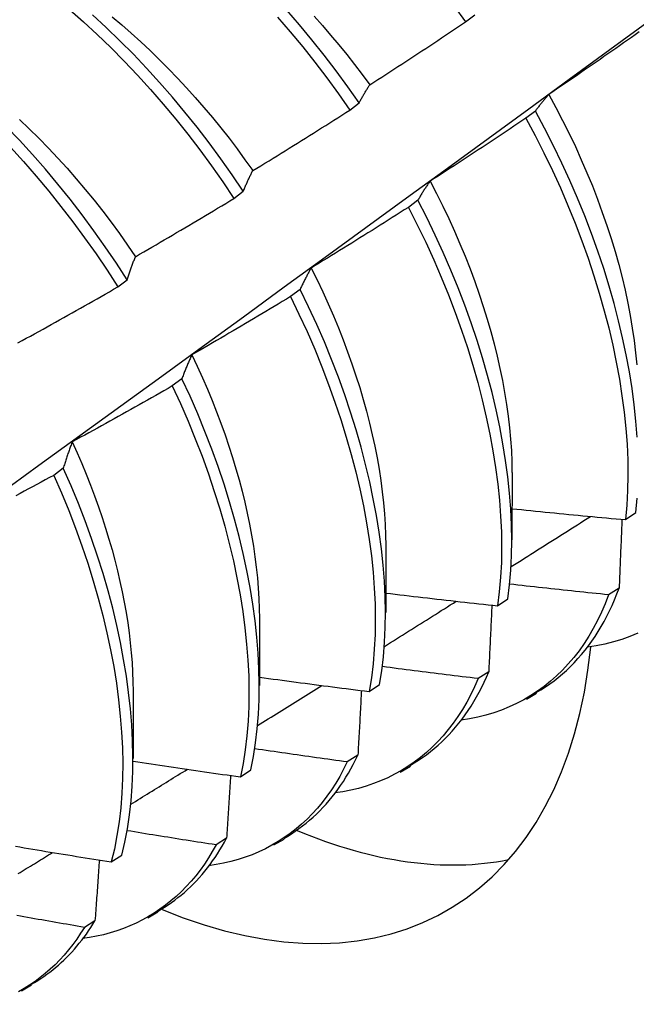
# Model space of a CAD drawing. Header units: inches. Extents: x 6 to 146, y 6 to 80.
# Tile 44 of 55: x 132.664 to 132.834, y 54.899 to 55.17. Entities that reach past the tile are written whole.
import ezdxf

# ---------------------------------------------------------------- set-up
doc = ezdxf.new("R2010")
doc.units = ezdxf.units.IN
doc.header["$MEASUREMENT"] = 0
doc.layers.add('Visible Edges(ANSI)', color=7, linetype='Continuous', lineweight=25)

msp = doc.modelspace()

# ---------------------------------------------------------------- linework, layer by layer
at = {"layer": 'Visible Edges(ANSI)'}
for p, q in [((132.78727, 55.16944), (132.78984, 55.1714)), ((132.7554, 55.14514), (132.75798, 55.14711)), ((132.80655, 55.14486), (132.80394, 55.14288)), ((132.72346, 55.12079), (132.72604, 55.12276)), ((132.77416, 55.1203), (132.77154, 55.11831)), ((132.69143, 55.09639), (132.69402, 55.09837)), ((132.74168, 55.0957), (132.73905, 55.09372)), ((132.7091, 55.07109), (132.70646, 55.0691)), ((132.67642, 55.04645), (132.67378, 55.04446)), ((132.80012, 55.04522), (132.80009, 55.02673)), ((132.83139, 55.03227), (132.83423, 55.03419)), ((132.76532, 55.02512), (132.7653, 55.00664)), ((132.82963, 55.01342), (132.82673, 55.01155)), ((132.79613, 55.00854), (132.79898, 55.01046)), ((132.73052, 55.00503), (132.7305, 54.98655)), ((132.79368, 54.99032), (132.79077, 54.98846)), ((132.76075, 54.98491), (132.76361, 54.98682)), ((132.69572, 54.98494), (132.6957, 54.96645)), ((132.80408, 54.98281), (132.8069, 54.98444)), ((132.75761, 54.96734), (132.7547, 54.96549)), ((132.76929, 54.96272), (132.7721, 54.96435)), ((132.72525, 54.96138), (132.72813, 54.96328)), ((132.72144, 54.94448), (132.71852, 54.94264)), ((132.73449, 54.94263), (132.7373, 54.94426)), ((132.68964, 54.93795), (132.69253, 54.93984)), ((132.69969, 54.92254), (132.7025, 54.92417)), ((132.68516, 54.92174), (132.68223, 54.91991)), ((132.66489, 54.90245), (132.6677, 54.90407))]:
    msp.add_line(p, q, dxfattribs=at)
at = {"layer": 'Visible Edges(ANSI)', "flags": 128}
for points in [[(132.67811, 55.17288), (132.68195, 55.16949), (132.68575, 55.16597), (132.68951, 55.16234), (132.69321, 55.15861), (132.69685, 55.15477), (132.70044, 55.15083), (132.70396, 55.14679), (132.70741, 55.14266), (132.71078, 55.13845), (132.71408, 55.13415), (132.71729, 55.12977), (132.72042, 55.12532), (132.72346, 55.12079)], [(132.75798, 55.14711), (132.75485, 55.15157), (132.75164, 55.15594), (132.74834, 55.16024), (132.74497, 55.16446), (132.74152, 55.16859), (132.738, 55.17262)], [(132.78407, 55.17383), (132.78727, 55.16944)], [(132.59019, 54.98986), (132.60157, 54.99806), (132.61295, 55.00625), (132.62431, 55.01445), (132.63566, 55.02265), (132.647, 55.03085), (132.65832, 55.03905), (132.66964, 55.04724), (132.68095, 55.05544), (132.69225, 55.06363), (132.70354, 55.07182), (132.71482, 55.08001), (132.72609, 55.0882), (132.73735, 55.09639), (132.7486, 55.10458), (132.75984, 55.11276), (132.77107, 55.12094), (132.78229, 55.12912), (132.7935, 55.13729), (132.80471, 55.14546), (132.8159, 55.15363), (132.82708, 55.1618), (132.83826, 55.16996)], [(132.61934, 55.17063), (132.62335, 55.16804), (132.62735, 55.1653), (132.63133, 55.16242), (132.63527, 55.15941), (132.63919, 55.15627), (132.64308, 55.153), (132.64692, 55.1496), (132.65073, 55.14609), (132.65448, 55.14247), (132.65819, 55.13874), (132.66183, 55.1349), (132.66542, 55.13096), (132.66894, 55.12693), (132.6724, 55.12281), (132.67578, 55.11859), (132.67908, 55.1143), (132.6823, 55.10993), (132.68544, 55.10548), (132.68848, 55.10097), (132.69143, 55.09639)], [(132.69402, 55.09837), (132.69106, 55.10294), (132.68801, 55.10745), (132.68487, 55.11189), (132.68164, 55.11625), (132.67834, 55.12054), (132.67495, 55.12475), (132.67149, 55.12886), (132.66796, 55.13289), (132.66437, 55.13682), (132.66072, 55.14065), (132.65701, 55.14437), (132.65325, 55.14799), (132.64944, 55.15149), (132.6456, 55.15487), (132.64171, 55.15813), (132.63779, 55.16127), (132.63384, 55.16427), (132.62986, 55.16714), (132.62586, 55.16986), (132.62185, 55.17245)], [(132.72604, 55.12276), (132.723, 55.12728), (132.71986, 55.13173), (132.71664, 55.1361), (132.71334, 55.14039), (132.70996, 55.1446), (132.7065, 55.14872), (132.70298, 55.15275), (132.69939, 55.15669), (132.69574, 55.16052), (132.69204, 55.16425), (132.68828, 55.16787), (132.68447, 55.17137)], [(132.68988, 55.1708), (132.69253, 55.16858), (132.69515, 55.16629), (132.69776, 55.16394), (132.70034, 55.16153), (132.70289, 55.15906), (132.70541, 55.15653), (132.7079, 55.15394), (132.71036, 55.1513), (132.71279, 55.14861), (132.71518, 55.14587), (132.71753, 55.14308), (132.71984, 55.14024), (132.72211, 55.13735), (132.72433, 55.13442), (132.72651, 55.13145), (132.72865, 55.12844)], [(132.73545, 55.17069), (132.73897, 55.16665), (132.74241, 55.16252), (132.74578, 55.1583), (132.74908, 55.15399), (132.75228, 55.14961), (132.7554, 55.14514)], [(132.74555, 55.17098), (132.74786, 55.16841), (132.75012, 55.1658), (132.75236, 55.16315), (132.75455, 55.16045), (132.75671, 55.1577), (132.75883, 55.15492), (132.76091, 55.1521)], [(132.76091, 55.1521), (132.76201, 55.15281), (132.76312, 55.15352), (132.76422, 55.15424), (132.76533, 55.15495), (132.76643, 55.15567), (132.76753, 55.15638), (132.76864, 55.1571), (132.76974, 55.15782), (132.77084, 55.15853), (132.77194, 55.15925), (132.77304, 55.15998), (132.77414, 55.1607), (132.77523, 55.16142), (132.77633, 55.16214), (132.77743, 55.16287), (132.77853, 55.16359), (132.77962, 55.16432), (132.78072, 55.16505), (132.78181, 55.16578), (132.7829, 55.16651), (132.784, 55.16724), (132.78509, 55.16797), (132.78618, 55.1687), (132.78727, 55.16944)], [(132.83516, 55.16666), (132.83409, 55.1659), (132.83301, 55.16514), (132.83193, 55.16438), (132.83085, 55.16362), (132.82978, 55.16287), (132.8287, 55.16211), (132.82762, 55.16136), (132.82653, 55.1606), (132.82545, 55.15985), (132.82437, 55.1591), (132.82329, 55.15835), (132.8222, 55.1576), (132.82112, 55.15685), (132.82004, 55.15611), (132.81895, 55.15536), (132.81786, 55.15461), (132.81678, 55.15387), (132.81569, 55.15313), (132.8146, 55.15239), (132.81351, 55.15164), (132.81242, 55.1509), (132.81133, 55.15017), (132.81024, 55.14943)], [(132.75798, 55.14711), (132.7581, 55.14733), (132.75821, 55.14755), (132.75833, 55.14777), (132.75845, 55.14799), (132.75857, 55.1482), (132.75869, 55.14842), (132.75881, 55.14863), (132.75893, 55.14884), (132.75905, 55.14906), (132.75917, 55.14927), (132.75929, 55.14948), (132.75941, 55.14969), (132.75953, 55.14989), (132.75966, 55.1501), (132.75978, 55.1503), (132.7599, 55.15051), (132.76003, 55.15071), (132.76015, 55.15091), (132.76028, 55.15111), (132.7604, 55.15131), (132.76053, 55.15151), (132.76065, 55.15171), (132.76078, 55.15191), (132.76091, 55.1521)], [(132.81024, 55.14943), (132.81008, 55.14925), (132.80992, 55.14907), (132.80976, 55.14889), (132.8096, 55.14871), (132.80945, 55.14853), (132.80929, 55.14834), (132.80913, 55.14816), (132.80897, 55.14797), (132.80882, 55.14779), (132.80866, 55.1476), (132.80851, 55.14741), (132.80836, 55.14722), (132.8082, 55.14703), (132.80805, 55.14684), (132.8079, 55.14665), (132.80774, 55.14645), (132.80759, 55.14626), (132.80744, 55.14606), (132.80729, 55.14587), (132.80714, 55.14567), (132.80699, 55.14547), (132.80685, 55.14527), (132.8067, 55.14507), (132.80655, 55.14486)], [(132.81024, 55.14943), (132.81219, 55.14587), (132.81406, 55.14229), (132.81585, 55.13869), (132.81757, 55.13508), (132.81922, 55.13146), (132.82078, 55.12784), (132.82227, 55.12421), (132.82368, 55.12058), (132.82501, 55.11695), (132.82626, 55.11333), (132.82743, 55.10972), (132.82851, 55.10613), (132.82952, 55.10255), (132.83044, 55.09899), (132.83127, 55.09546), (132.83203, 55.09195), (132.83269, 55.08848), (132.83327, 55.08504), (132.83377, 55.08164), (132.83417, 55.07828), (132.83449, 55.07496)], [(132.72865, 55.12844), (132.72977, 55.12912), (132.73089, 55.12981), (132.73201, 55.1305), (132.73313, 55.13118), (132.73425, 55.13187), (132.73537, 55.13256), (132.73649, 55.13325), (132.73761, 55.13394), (132.73872, 55.13464), (132.73984, 55.13533), (132.74095, 55.13602), (132.74207, 55.13672), (132.74318, 55.13742), (132.7443, 55.13811), (132.74541, 55.13881), (132.74652, 55.13951), (132.74764, 55.14021), (132.74875, 55.14091), (132.74986, 55.14162), (132.75097, 55.14232), (132.75208, 55.14302), (132.75319, 55.14373), (132.7543, 55.14444), (132.7554, 55.14514)], [(132.80394, 55.14288), (132.80284, 55.14215), (132.80175, 55.14141), (132.80066, 55.14068), (132.79956, 55.13995), (132.79847, 55.13922), (132.79737, 55.13849), (132.79627, 55.13776), (132.79517, 55.13703), (132.79408, 55.1363), (132.79298, 55.13558), (132.79188, 55.13485), (132.79078, 55.13413), (132.78968, 55.13341), (132.78857, 55.13269), (132.78747, 55.13197), (132.78637, 55.13125), (132.78527, 55.13053), (132.78416, 55.12981), (132.78306, 55.12909), (132.78195, 55.12838), (132.78085, 55.12766), (132.77974, 55.12695), (132.77863, 55.12624), (132.77753, 55.12553)], [(132.80394, 55.14288), (132.80649, 55.13812), (132.80892, 55.13333), (132.81124, 55.12852), (132.81345, 55.12368), (132.81553, 55.11884), (132.8175, 55.11399), (132.81935, 55.10914), (132.82108, 55.10429), (132.82269, 55.09946), (132.82417, 55.09464), (132.82553, 55.08985), (132.82677, 55.08508), (132.82788, 55.08035), (132.82886, 55.07566), (132.82971, 55.07102), (132.83043, 55.06642), (132.83102, 55.06189), (132.83148, 55.05742), (132.83181, 55.05302), (132.832, 55.04869), (132.83205, 55.04445), (132.83197, 55.04029), (132.83175, 55.03623), (132.83139, 55.03227)], [(132.8346, 55.05497), (132.83426, 55.05938), (132.8338, 55.06386), (132.83319, 55.06839), (132.83246, 55.07299), (132.8316, 55.07764), (132.83061, 55.08233), (132.82949, 55.08707), (132.82825, 55.09183), (132.82688, 55.09663), (132.82538, 55.10145), (132.82376, 55.10629), (132.82203, 55.11113), (132.82017, 55.11598), (132.81819, 55.12083), (132.81609, 55.12568), (132.81388, 55.13051), (132.81155, 55.13532), (132.80911, 55.14011), (132.80655, 55.14486)], [(132.66436, 55.14255), (132.66705, 55.13998), (132.66971, 55.13735), (132.67234, 55.13465), (132.67493, 55.13189), (132.67748, 55.12908), (132.67999, 55.12621), (132.68247, 55.12328), (132.6849, 55.12031), (132.68728, 55.11728), (132.68962, 55.11421), (132.6919, 55.11109), (132.69414, 55.10793), (132.69631, 55.10473)], [(132.72604, 55.12276), (132.72614, 55.12301), (132.72625, 55.12326), (132.72635, 55.12351), (132.72646, 55.12375), (132.72656, 55.124), (132.72667, 55.12424), (132.72677, 55.12449), (132.72688, 55.12473), (132.72699, 55.12497), (132.7271, 55.12521), (132.7272, 55.12545), (132.72731, 55.12568), (132.72742, 55.12592), (132.72753, 55.12615), (132.72764, 55.12639), (132.72775, 55.12662), (132.72786, 55.12685), (132.72797, 55.12708), (132.72808, 55.12731), (132.72819, 55.12754), (132.72831, 55.12777), (132.72842, 55.12799), (132.72853, 55.12822), (132.72865, 55.12844)], [(132.77753, 55.12553), (132.77738, 55.12532), (132.77723, 55.12511), (132.77709, 55.12491), (132.77694, 55.1247), (132.7768, 55.12449), (132.77665, 55.12428), (132.77651, 55.12406), (132.77637, 55.12385), (132.77623, 55.12364), (132.77609, 55.12342), (132.77594, 55.12321), (132.7758, 55.12299), (132.77566, 55.12277), (132.77553, 55.12255), (132.77539, 55.12233), (132.77525, 55.12211), (132.77511, 55.12189), (132.77497, 55.12166), (132.77484, 55.12144), (132.7747, 55.12121), (132.77457, 55.12099), (132.77443, 55.12076), (132.7743, 55.12053), (132.77416, 55.1203)], [(132.77753, 55.12553), (132.77931, 55.1221), (132.78103, 55.11867), (132.78268, 55.11522), (132.78426, 55.11176), (132.78576, 55.1083), (132.7872, 55.10483), (132.78856, 55.10136), (132.78985, 55.0979), (132.79106, 55.09444), (132.7922, 55.09099), (132.79327, 55.08755), (132.79426, 55.08412), (132.79518, 55.08071), (132.79602, 55.07733), (132.79678, 55.07396), (132.79747, 55.07063), (132.79808, 55.06732), (132.79861, 55.06404), (132.79906, 55.0608), (132.79943, 55.0576), (132.79972, 55.05443), (132.79993, 55.05132), (132.80005, 55.04824), (132.8001, 55.04522)], [(132.69631, 55.10473), (132.69745, 55.10539), (132.69859, 55.10604), (132.69973, 55.1067), (132.70086, 55.10736), (132.702, 55.10803), (132.70313, 55.10869), (132.70427, 55.10935), (132.7054, 55.11002), (132.70653, 55.11068), (132.70767, 55.11135), (132.7088, 55.11202), (132.70993, 55.11269), (132.71106, 55.11336), (132.71219, 55.11403), (132.71332, 55.1147), (132.71445, 55.11537), (132.71558, 55.11605), (132.7167, 55.11672), (132.71783, 55.1174), (132.71896, 55.11808), (132.72008, 55.11875), (132.72121, 55.11943), (132.72233, 55.12011), (132.72346, 55.12079)], [(132.79898, 55.01046), (132.79946, 55.01433), (132.79979, 55.01831), (132.79999, 55.02239), (132.80005, 55.02656), (132.79998, 55.03081), (132.79977, 55.03515), (132.79943, 55.03956), (132.79895, 55.04404), (132.79834, 55.04858), (132.79761, 55.05318), (132.79674, 55.05783), (132.79574, 55.06253), (132.79462, 55.06726), (132.79337, 55.07203), (132.792, 55.07683), (132.7905, 55.08165), (132.78888, 55.08648), (132.78713, 55.09133), (132.78527, 55.09618), (132.78328, 55.10103), (132.78118, 55.10587), (132.77896, 55.1107), (132.77662, 55.11551), (132.77416, 55.1203)], [(132.77154, 55.11831), (132.77043, 55.1176), (132.76932, 55.1169), (132.76821, 55.11619), (132.7671, 55.11549), (132.76599, 55.11478), (132.76487, 55.11408), (132.76376, 55.11338), (132.76264, 55.11268), (132.76153, 55.11198), (132.76041, 55.11128), (132.7593, 55.11058), (132.75818, 55.10988), (132.75706, 55.10919), (132.75594, 55.10849), (132.75482, 55.1078), (132.7537, 55.10711), (132.75258, 55.10641), (132.75146, 55.10572), (132.75034, 55.10503), (132.74922, 55.10434), (132.7481, 55.10366), (132.74697, 55.10297), (132.74585, 55.10229), (132.74473, 55.1016)], [(132.77154, 55.11831), (132.77399, 55.11352), (132.77632, 55.10871), (132.77853, 55.10388), (132.78063, 55.09904), (132.78261, 55.09419), (132.78446, 55.08934), (132.7862, 55.08449), (132.78781, 55.07966), (132.7893, 55.07484), (132.79066, 55.07004), (132.7919, 55.06528), (132.79301, 55.06054), (132.794, 55.05585), (132.79486, 55.05121), (132.79558, 55.04661), (132.79618, 55.04207), (132.79664, 55.0376), (132.79698, 55.0332), (132.79717, 55.02887), (132.79724, 55.02462), (132.79717, 55.02045), (132.79696, 55.01638), (132.79661, 55.01241), (132.79613, 55.00854)], [(132.69402, 55.09837), (132.69411, 55.09864), (132.6942, 55.09892), (132.69429, 55.0992), (132.69439, 55.09947), (132.69448, 55.09974), (132.69457, 55.10002), (132.69466, 55.10029), (132.69476, 55.10056), (132.69485, 55.10083), (132.69495, 55.10109), (132.69504, 55.10136), (132.69514, 55.10163), (132.69523, 55.10189), (132.69533, 55.10216), (132.69543, 55.10242), (132.69552, 55.10268), (132.69562, 55.10294), (132.69572, 55.1032), (132.69582, 55.10346), (132.69592, 55.10371), (132.69602, 55.10397), (132.69611, 55.10422), (132.69621, 55.10448), (132.69631, 55.10473)], [(132.74473, 55.1016), (132.74459, 55.10137), (132.74446, 55.10113), (132.74433, 55.1009), (132.7442, 55.10066), (132.74407, 55.10042), (132.74394, 55.10018), (132.74381, 55.09994), (132.74368, 55.0997), (132.74355, 55.09946), (132.74342, 55.09922), (132.74329, 55.09897), (132.74317, 55.09873), (132.74304, 55.09848), (132.74291, 55.09824), (132.74279, 55.09799), (132.74266, 55.09774), (132.74254, 55.09749), (132.74241, 55.09724), (132.74229, 55.09698), (132.74217, 55.09673), (132.74204, 55.09648), (132.74192, 55.09622), (132.7418, 55.09596), (132.74168, 55.0957)], [(132.74473, 55.1016), (132.74636, 55.09832), (132.74793, 55.09503), (132.74944, 55.09174), (132.75088, 55.08844), (132.75225, 55.08513), (132.75356, 55.08182), (132.7548, 55.07852), (132.75597, 55.07522), (132.75708, 55.07193), (132.75812, 55.06865), (132.75909, 55.06538), (132.75999, 55.06212), (132.76082, 55.05888), (132.76159, 55.05567), (132.76228, 55.05247), (132.7629, 55.0493), (132.76345, 55.04616), (132.76393, 55.04304), (132.76434, 55.03996), (132.76468, 55.03692), (132.76494, 55.03391), (132.76513, 55.03094), (132.76525, 55.02802), (132.76529, 55.02514)], [(132.66391, 55.08097), (132.66507, 55.0816), (132.66622, 55.08223), (132.66737, 55.08287), (132.66852, 55.0835), (132.66968, 55.08413), (132.67083, 55.08477), (132.67198, 55.08541), (132.67312, 55.08604), (132.67427, 55.08668), (132.67542, 55.08732), (132.67657, 55.08796), (132.67771, 55.08861), (132.67886, 55.08925), (132.68001, 55.08989), (132.68115, 55.09054), (132.6823, 55.09119), (132.68344, 55.09183), (132.68458, 55.09248), (132.68573, 55.09313), (132.68687, 55.09378), (132.68801, 55.09443), (132.68915, 55.09508), (132.69029, 55.09574), (132.69143, 55.09639)], [(132.76361, 54.98682), (132.76421, 54.99059), (132.76467, 54.99448), (132.765, 54.99847), (132.76518, 55.00255), (132.76524, 55.00673), (132.76515, 55.01099), (132.76494, 55.01533), (132.76459, 55.01974), (132.76411, 55.02422), (132.7635, 55.02877), (132.76275, 55.03337), (132.76188, 55.03802), (132.76088, 55.04272), (132.75976, 55.04746), (132.7585, 55.05222), (132.75713, 55.05702), (132.75562, 55.06184), (132.754, 55.06668), (132.75224, 55.07152), (132.75037, 55.07637), (132.74838, 55.08122), (132.74627, 55.08606), (132.74403, 55.09089), (132.74168, 55.0957)], [(132.73905, 55.09372), (132.73793, 55.09304), (132.7368, 55.09236), (132.73567, 55.09168), (132.73454, 55.091), (132.73341, 55.09032), (132.73228, 55.08965), (132.73115, 55.08897), (132.73002, 55.0883), (132.72889, 55.08762), (132.72776, 55.08695), (132.72662, 55.08628), (132.72549, 55.08561), (132.72436, 55.08494), (132.72322, 55.08427), (132.72209, 55.08361), (132.72095, 55.08294), (132.71982, 55.08228), (132.71868, 55.08161), (132.71754, 55.08095), (132.7164, 55.08029), (132.71526, 55.07963), (132.71413, 55.07897), (132.71299, 55.07831), (132.71185, 55.07766)], [(132.73905, 55.09372), (132.74139, 55.0889), (132.74362, 55.08407), (132.74572, 55.07923), (132.74771, 55.07438), (132.74957, 55.06953), (132.75131, 55.06468), (132.75293, 55.05985), (132.75442, 55.05503), (132.75579, 55.05024), (132.75704, 55.04547), (132.75815, 55.04074), (132.75914, 55.03604), (132.76, 55.0314), (132.76073, 55.0268), (132.76134, 55.02226), (132.76181, 55.01778), (132.76215, 55.01337), (132.76235, 55.00904), (132.76242, 55.00478), (132.76236, 55.00061), (132.76216, 54.99654), (132.76183, 54.99256), (132.76136, 54.98868), (132.76075, 54.98491)], [(132.71185, 55.07766), (132.71172, 55.0774), (132.71161, 55.07713), (132.71149, 55.07687), (132.71137, 55.0766), (132.71125, 55.07634), (132.71113, 55.07607), (132.71101, 55.0758), (132.7109, 55.07554), (132.71078, 55.07527), (132.71067, 55.07499), (132.71055, 55.07472), (132.71044, 55.07445), (132.71032, 55.07417), (132.71021, 55.0739), (132.7101, 55.07362), (132.70998, 55.07335), (132.70987, 55.07307), (132.70976, 55.07279), (132.70965, 55.07251), (132.70954, 55.07223), (132.70943, 55.07194), (132.70932, 55.07166), (132.70921, 55.07137), (132.7091, 55.07109)], [(132.71185, 55.07766), (132.71333, 55.07453), (132.71476, 55.07139), (132.71613, 55.06825), (132.71744, 55.06511), (132.71868, 55.06196), (132.71987, 55.05882), (132.721, 55.05568), (132.72206, 55.05255), (132.72306, 55.04943), (132.724, 55.04631), (132.72488, 55.04321), (132.72569, 55.04013), (132.72645, 55.03706), (132.72714, 55.03401), (132.72776, 55.03098), (132.72832, 55.02798), (132.72882, 55.025), (132.72925, 55.02205), (132.72962, 55.01913), (132.72992, 55.01624), (132.73016, 55.01339), (132.73033, 55.01057), (132.73044, 55.00779), (132.73048, 55.00505)], [(132.72813, 54.96328), (132.72885, 54.96695), (132.72943, 54.97073), (132.72988, 54.97463), (132.7302, 54.97862), (132.73038, 54.98271), (132.73042, 54.9869), (132.73033, 54.99116), (132.73011, 54.99551), (132.72975, 54.99992), (132.72927, 55.00441), (132.72865, 55.00896), (132.72791, 55.01356), (132.72703, 55.01821), (132.72603, 55.02291), (132.7249, 55.02765), (132.72364, 55.03242), (132.72225, 55.03721), (132.72075, 55.04203), (132.71911, 55.04687), (132.71735, 55.05172), (132.71547, 55.05657), (132.71347, 55.06142), (132.71135, 55.06626), (132.7091, 55.07109)], [(132.70646, 55.0691), (132.70532, 55.06844), (132.70418, 55.06779), (132.70303, 55.06714), (132.70189, 55.06649), (132.70074, 55.06584), (132.6996, 55.06519), (132.69845, 55.06454), (132.69731, 55.0639), (132.69616, 55.06325), (132.69501, 55.06261), (132.69386, 55.06196), (132.69271, 55.06132), (132.69156, 55.06068), (132.69041, 55.06004), (132.68926, 55.0594), (132.68811, 55.05876), (132.68696, 55.05813), (132.68581, 55.05749), (132.68465, 55.05685), (132.6835, 55.05622), (132.68234, 55.05559), (132.68119, 55.05496), (132.68003, 55.05433), (132.67888, 55.0537)], [(132.70646, 55.0691), (132.7087, 55.06427), (132.71082, 55.05942), (132.71281, 55.05457), (132.71468, 55.04972), (132.71643, 55.04488), (132.71805, 55.04004), (132.71955, 55.03523), (132.72093, 55.03043), (132.72218, 55.02566), (132.7233, 55.02093), (132.72429, 55.01623), (132.72515, 55.01158), (132.72589, 55.00699), (132.7265, 55.00244), (132.72697, 54.99796), (132.72732, 54.99355), (132.72753, 54.98921), (132.72761, 54.98495), (132.72755, 54.98078), (132.72736, 54.97669), (132.72704, 54.97271), (132.72658, 54.96882), (132.72599, 54.96504), (132.72525, 54.96138)], [(132.67888, 55.0537), (132.67877, 55.05341), (132.67866, 55.05312), (132.67856, 55.05283), (132.67845, 55.05253), (132.67834, 55.05224), (132.67824, 55.05194), (132.67813, 55.05165), (132.67803, 55.05135), (132.67792, 55.05105), (132.67782, 55.05075), (132.67772, 55.05045), (132.67761, 55.05015), (132.67751, 55.04985), (132.67741, 55.04955), (132.67731, 55.04924), (132.67721, 55.04894), (132.67711, 55.04863), (132.67701, 55.04832), (132.67691, 55.04801), (132.67681, 55.0477), (132.67671, 55.04739), (132.67661, 55.04708), (132.67652, 55.04677), (132.67642, 55.04645)], [(132.67888, 55.0537), (132.68022, 55.05072), (132.68152, 55.04774), (132.68275, 55.04476), (132.68393, 55.04177), (132.68506, 55.03879), (132.68613, 55.03582), (132.68714, 55.03285), (132.6881, 55.02988), (132.689, 55.02693), (132.68985, 55.02399), (132.69064, 55.02106), (132.69137, 55.01814), (132.69205, 55.01524), (132.69267, 55.01236), (132.69323, 55.0095), (132.69373, 55.00666), (132.69418, 55.00385), (132.69457, 55.00106), (132.6949, 54.9983), (132.69517, 54.99557), (132.69538, 54.99286), (132.69554, 54.9902), (132.69563, 54.98756), (132.69567, 54.98497)], [(132.69253, 54.93984), (132.69337, 54.9434), (132.69408, 54.94708), (132.69465, 54.95088), (132.69509, 54.95478), (132.6954, 54.95878), (132.69557, 54.96288), (132.6956, 54.96707), (132.69551, 54.97134), (132.69528, 54.97568), (132.69492, 54.98011), (132.69443, 54.98459), (132.69381, 54.98914), (132.69306, 54.99375), (132.69218, 54.9984), (132.69117, 55.0031), (132.69004, 55.00784), (132.68878, 55.01261), (132.68739, 55.01741), (132.68587, 55.02223), (132.68423, 55.02706), (132.68246, 55.03191), (132.68057, 55.03676), (132.67856, 55.04161), (132.67642, 55.04645)], [(132.67378, 55.04446), (132.67262, 55.04384), (132.67146, 55.04321), (132.6703, 55.04259), (132.66914, 55.04196), (132.66798, 55.04134), (132.66682, 55.04072), (132.66566, 55.0401), (132.66449, 55.03948), (132.66333, 55.03886)], [(132.67378, 55.04446), (132.6759, 55.03962), (132.67791, 55.03477), (132.67979, 55.02992), (132.68155, 55.02507), (132.68318, 55.02024), (132.68469, 55.01542), (132.68607, 55.01062), (132.68732, 55.00585), (132.68844, 55.00112), (132.68944, 54.99642), (132.69031, 54.99177), (132.69105, 54.98717), (132.69166, 54.98263), (132.69214, 54.97814), (132.69249, 54.97373), (132.69271, 54.96939), (132.69279, 54.96512), (132.69274, 54.96094), (132.69256, 54.95685), (132.69225, 54.95286), (132.6918, 54.94896), (132.69122, 54.94518), (132.6905, 54.9415), (132.68964, 54.93795)], [(132.83423, 55.03419), (132.83458, 55.03816)], [(132.8001, 55.03529), (132.80141, 55.03516), (132.80271, 55.03502), (132.80401, 55.03489), (132.80531, 55.03476), (132.80662, 55.03462), (132.80792, 55.03449), (132.80922, 55.03436), (132.81052, 55.03423), (132.81183, 55.0341), (132.81313, 55.03397), (132.81443, 55.03385), (132.81574, 55.03372), (132.81704, 55.03359), (132.81834, 55.03347), (132.81965, 55.03335), (132.82095, 55.03322), (132.82226, 55.0331), (132.82356, 55.03298), (132.82487, 55.03286), (132.82617, 55.03274), (132.82747, 55.03262), (132.82878, 55.0325), (132.83008, 55.03238), (132.83139, 55.03227)], [(132.79986, 55.01931), (132.80077, 55.01988), (132.80169, 55.02046), (132.8026, 55.02104), (132.80351, 55.02161), (132.80443, 55.02219), (132.80534, 55.02277), (132.80625, 55.02334), (132.80717, 55.02392), (132.80808, 55.0245), (132.80899, 55.02507), (132.80991, 55.02565), (132.81082, 55.02623), (132.81173, 55.02681), (132.81264, 55.02738), (132.81356, 55.02796), (132.81447, 55.02854), (132.81538, 55.02912), (132.81629, 55.02969), (132.81721, 55.03027), (132.81812, 55.03085), (132.81903, 55.03143), (132.81994, 55.032), (132.82086, 55.03258), (132.82177, 55.03316)], [(132.83041, 55.03236), (132.83038, 55.03157), (132.83035, 55.03079), (132.83031, 55.03), (132.83028, 55.02922), (132.83025, 55.02843), (132.83022, 55.02765), (132.83019, 55.02686), (132.83016, 55.02607), (132.83013, 55.02529), (132.83009, 55.0245), (132.83006, 55.02371), (132.83003, 55.02292), (132.83, 55.02213), (132.82997, 55.02134), (132.82993, 55.02055), (132.8299, 55.01976), (132.82987, 55.01897), (132.82983, 55.01818), (132.8298, 55.01739), (132.82977, 55.01659), (132.82973, 55.0158), (132.8297, 55.01501), (132.82967, 55.01422), (132.82963, 55.01342)], [(132.82673, 55.01155), (132.82559, 55.01166), (132.82446, 55.01178), (132.82332, 55.0119), (132.82218, 55.01201), (132.82105, 55.01213), (132.81991, 55.01225), (132.81878, 55.01237), (132.81764, 55.01249), (132.8165, 55.01261), (132.81537, 55.01273), (132.81423, 55.01285), (132.8131, 55.01297), (132.81196, 55.01309), (132.81082, 55.01322), (132.80969, 55.01334), (132.80855, 55.01346), (132.80742, 55.01359), (132.80628, 55.01372), (132.80515, 55.01384), (132.80401, 55.01397), (132.80288, 55.0141), (132.80174, 55.01423), (132.80061, 55.01436), (132.79948, 55.01449)], [(132.8068, 54.98461), (132.80806, 54.98537), (132.8093, 54.98616), (132.81051, 54.987), (132.8117, 54.98788), (132.81286, 54.98879), (132.814, 54.98975), (132.81511, 54.99074), (132.8162, 54.99178), (132.81726, 54.99285), (132.81829, 54.99396), (132.81929, 54.99511), (132.82027, 54.9963), (132.82121, 54.99752), (132.82213, 54.99878), (132.82302, 55.00008), (132.82388, 55.00142), (132.82471, 55.0028), (132.82551, 55.00421), (132.82628, 55.00565), (132.82701, 55.00713), (132.82772, 55.00865), (132.82839, 55.01021), (132.82903, 55.0118), (132.82963, 55.01342)], [(132.76493, 54.99734), (132.76576, 54.99786), (132.76659, 54.99838), (132.76741, 54.9989), (132.76824, 54.99942), (132.76907, 54.99994), (132.76989, 55.00045), (132.77072, 55.00097), (132.77154, 55.00149), (132.77237, 55.00201), (132.7732, 55.00253), (132.77402, 55.00305), (132.77485, 55.00357), (132.77568, 55.00408), (132.7765, 55.0046), (132.77733, 55.00512), (132.77816, 55.00564), (132.77898, 55.00616), (132.77981, 55.00668), (132.78063, 55.0072), (132.78146, 55.00772), (132.78229, 55.00824), (132.78311, 55.00876), (132.78394, 55.00928), (132.78476, 55.0098)], [(132.7653, 55.01205), (132.76658, 55.0119), (132.76787, 55.01174), (132.76915, 55.01159), (132.77043, 55.01144), (132.77172, 55.01128), (132.773, 55.01113), (132.77428, 55.01098), (132.77557, 55.01083), (132.77685, 55.01068), (132.77813, 55.01054), (132.77942, 55.01039), (132.7807, 55.01024), (132.78199, 55.0101), (132.78327, 55.00995), (132.78456, 55.00981), (132.78584, 55.00966), (132.78713, 55.00952), (132.78841, 55.00938), (132.7897, 55.00924), (132.79098, 55.0091), (132.79227, 55.00896), (132.79356, 55.00882), (132.79484, 55.00868), (132.79613, 55.00854)], [(132.82673, 55.01155), (132.82579, 55.0091), (132.82477, 55.00673), (132.82368, 55.00445), (132.82251, 55.00224), (132.82127, 55.00013), (132.81996, 54.99809), (132.81859, 54.99615), (132.81714, 54.99428), (132.81563, 54.99251), (132.81406, 54.99083), (132.81242, 54.98923), (132.81073, 54.98773), (132.80897, 54.98631), (132.80715, 54.98499), (132.80528, 54.98376), (132.80335, 54.98263), (132.80137, 54.98159), (132.79934, 54.98064), (132.79725, 54.97979), (132.79511, 54.97904), (132.79293, 54.97839), (132.7907, 54.97783), (132.78843, 54.97737), (132.78611, 54.97702)], [(132.79456, 55.00871), (132.79452, 55.00795), (132.79449, 55.00719), (132.79445, 55.00642), (132.79442, 55.00566), (132.79438, 55.0049), (132.79435, 55.00413), (132.79431, 55.00337), (132.79428, 55.00261), (132.79424, 55.00184), (132.7942, 55.00108), (132.79417, 55.00031), (132.79413, 54.99955), (132.79409, 54.99878), (132.79406, 54.99801), (132.79402, 54.99725), (132.79398, 54.99648), (132.79394, 54.99571), (132.79391, 54.99494), (132.79387, 54.99417), (132.79383, 54.9934), (132.79379, 54.99263), (132.79376, 54.99186), (132.79372, 54.99109), (132.79368, 54.99032)], [(132.83477, 55.001), (132.83259, 55.00008), (132.83036, 54.99926), (132.82808, 54.99855), (132.82574, 54.99795), (132.82335, 54.99747), (132.82092, 54.99709)], [(132.79077, 54.98846), (132.78967, 54.98859), (132.78857, 54.98872), (132.78747, 54.98886), (132.78636, 54.98899), (132.78526, 54.98912), (132.78416, 54.98925), (132.78306, 54.98939), (132.78196, 54.98952), (132.78086, 54.98966), (132.77976, 54.98979), (132.77866, 54.98993), (132.77756, 54.99007), (132.77646, 54.99021), (132.77536, 54.99035), (132.77426, 54.99048), (132.77316, 54.99062), (132.77206, 54.99076), (132.77096, 54.99091), (132.76987, 54.99105), (132.76877, 54.99119), (132.76767, 54.99133), (132.76657, 54.99148), (132.76547, 54.99162), (132.76437, 54.99177)], [(132.7305, 54.98887), (132.73176, 54.9887), (132.73302, 54.98852), (132.73428, 54.98835), (132.73553, 54.98818), (132.73679, 54.98801), (132.73805, 54.98784), (132.73931, 54.98767), (132.74057, 54.9875), (132.74183, 54.98734), (132.74309, 54.98717), (132.74435, 54.987), (132.74561, 54.98684), (132.74687, 54.98667), (132.74813, 54.98651), (132.74939, 54.98635), (132.75065, 54.98618), (132.75192, 54.98602), (132.75318, 54.98586), (132.75444, 54.9857), (132.7557, 54.98554), (132.75696, 54.98538), (132.75822, 54.98522), (132.75949, 54.98507), (132.76075, 54.98491)], [(132.79077, 54.98846), (132.78979, 54.98623), (132.78875, 54.98406), (132.78763, 54.98198), (132.78646, 54.97997), (132.78522, 54.97804), (132.78392, 54.97619), (132.78255, 54.97441), (132.78113, 54.97272), (132.77965, 54.9711), (132.77811, 54.96957), (132.77652, 54.96812), (132.77487, 54.96675), (132.77316, 54.96546), (132.77141, 54.96426), (132.76961, 54.96314), (132.76775, 54.9621), (132.76585, 54.96115), (132.7639, 54.96029), (132.76191, 54.95951), (132.75987, 54.95882), (132.75779, 54.95822), (132.75567, 54.95771), (132.7535, 54.95728), (132.7513, 54.95695)], [(132.772, 54.96452), (132.77317, 54.96521), (132.77431, 54.96594), (132.77544, 54.9667), (132.77654, 54.9675), (132.77762, 54.96833), (132.77868, 54.96919), (132.77972, 54.97009), (132.78074, 54.97102), (132.78173, 54.97199), (132.7827, 54.97298), (132.78365, 54.97402), (132.78457, 54.97508), (132.78547, 54.97617), (132.78635, 54.9773), (132.7872, 54.97846), (132.78802, 54.97965), (132.78882, 54.98088), (132.7896, 54.98213), (132.79034, 54.98342), (132.79106, 54.98474), (132.79176, 54.98609), (132.79243, 54.98747), (132.79307, 54.98888), (132.79368, 54.99032)], [(132.72999, 54.97552), (132.73073, 54.97598), (132.73147, 54.97644), (132.7322, 54.9769), (132.73294, 54.97736), (132.73368, 54.97782), (132.73442, 54.97828), (132.73516, 54.97874), (132.7359, 54.9792), (132.73664, 54.97966), (132.73738, 54.98012), (132.73812, 54.98058), (132.73885, 54.98104), (132.73959, 54.9815), (132.74033, 54.98197), (132.74107, 54.98243), (132.74181, 54.98289), (132.74255, 54.98335), (132.74329, 54.98381), (132.74402, 54.98427), (132.74476, 54.98473), (132.7455, 54.98519), (132.74624, 54.98565), (132.74698, 54.98611), (132.74772, 54.98657)], [(132.7586, 54.98518), (132.75856, 54.98444), (132.75852, 54.9837), (132.75848, 54.98296), (132.75844, 54.98222), (132.7584, 54.98148), (132.75836, 54.98074), (132.75832, 54.98), (132.75828, 54.97925), (132.75824, 54.97851), (132.7582, 54.97777), (132.75816, 54.97703), (132.75812, 54.97629), (132.75808, 54.97554), (132.75804, 54.9748), (132.758, 54.97405), (132.75795, 54.97331), (132.75791, 54.97257), (132.75787, 54.97182), (132.75783, 54.97107), (132.75779, 54.97033), (132.75774, 54.96958), (132.7577, 54.96884), (132.75766, 54.96809), (132.75761, 54.96734)], [(132.7547, 54.96549), (132.75363, 54.96564), (132.75257, 54.96578), (132.75151, 54.96593), (132.75044, 54.96607), (132.74938, 54.96622), (132.74832, 54.96637), (132.74726, 54.96651), (132.74619, 54.96666), (132.74513, 54.96681), (132.74407, 54.96696), (132.74301, 54.96711), (132.74194, 54.96726), (132.74088, 54.96741), (132.73982, 54.96757), (132.73876, 54.96772), (132.7377, 54.96787), (132.73664, 54.96803), (132.73558, 54.96818), (132.73452, 54.96834), (132.73345, 54.96849), (132.73239, 54.96865), (132.73133, 54.9688), (132.73027, 54.96896), (132.72921, 54.96912)], [(132.73721, 54.94442), (132.73828, 54.94506), (132.73933, 54.94572), (132.74036, 54.94641), (132.74138, 54.94712), (132.74238, 54.94787), (132.74336, 54.94865), (132.74432, 54.94945), (132.74527, 54.95028), (132.74619, 54.95114), (132.7471, 54.95203), (132.74799, 54.95295), (132.74885, 54.95389), (132.7497, 54.95486), (132.75053, 54.95586), (132.75133, 54.95689), (132.75212, 54.95794), (132.75288, 54.95902), (132.75362, 54.96013), (132.75434, 54.96127), (132.75504, 54.96243), (132.75572, 54.96362), (132.75637, 54.96483), (132.75701, 54.96607), (132.75761, 54.96734)], [(132.6957, 54.96574), (132.69693, 54.96555), (132.69816, 54.96536), (132.69938, 54.96517), (132.70061, 54.96498), (132.70184, 54.9648), (132.70307, 54.96461), (132.70431, 54.96443), (132.70554, 54.96424), (132.70677, 54.96406), (132.708, 54.96387), (132.70923, 54.96369), (132.71046, 54.96351), (132.71169, 54.96333), (132.71292, 54.96315), (132.71416, 54.96297), (132.71539, 54.96279), (132.71662, 54.96261), (132.71785, 54.96243), (132.71909, 54.96225), (132.72032, 54.96208), (132.72155, 54.9619), (132.72279, 54.96173), (132.72402, 54.96155), (132.72525, 54.96138)], [(132.7547, 54.96549), (132.75369, 54.96346), (132.75263, 54.9615), (132.75151, 54.95961), (132.75033, 54.95779), (132.7491, 54.95604), (132.74781, 54.95436), (132.74647, 54.95275), (132.74507, 54.95121), (132.74362, 54.94975), (132.74213, 54.94836), (132.74058, 54.94705), (132.73898, 54.9458), (132.73734, 54.94464), (132.73565, 54.94355), (132.73392, 54.94253), (132.73214, 54.94159), (132.73032, 54.94073), (132.72846, 54.93994), (132.72656, 54.93923), (132.72462, 54.9386), (132.72265, 54.93805), (132.72063, 54.93758), (132.71858, 54.93719), (132.71649, 54.93688)], [(132.69503, 54.95384), (132.69568, 54.95424), (132.69633, 54.95464), (132.69698, 54.95505), (132.69763, 54.95545), (132.69828, 54.95585), (132.69893, 54.95625), (132.69958, 54.95665), (132.70023, 54.95706), (132.70088, 54.95746), (132.70153, 54.95786), (132.70218, 54.95826), (132.70283, 54.95866), (132.70348, 54.95907), (132.70413, 54.95947), (132.70478, 54.95987), (132.70543, 54.96027), (132.70608, 54.96068), (132.70673, 54.96108), (132.70738, 54.96148), (132.70803, 54.96188), (132.70868, 54.96229), (132.70933, 54.96269), (132.70998, 54.96309), (132.71063, 54.96349)], [(132.72254, 54.96176), (132.72249, 54.96104), (132.72245, 54.96033), (132.7224, 54.95961), (132.72236, 54.95889), (132.72232, 54.95818), (132.72227, 54.95746), (132.72223, 54.95674), (132.72218, 54.95602), (132.72214, 54.9553), (132.72209, 54.95458), (132.72205, 54.95386), (132.722, 54.95314), (132.72195, 54.95242), (132.72191, 54.9517), (132.72186, 54.95098), (132.72182, 54.95026), (132.72177, 54.94954), (132.72172, 54.94882), (132.72168, 54.9481), (132.72163, 54.94737), (132.72158, 54.94665), (132.72154, 54.94593), (132.72149, 54.9452), (132.72144, 54.94448)], [(132.71852, 54.94264), (132.71749, 54.9428), (132.71647, 54.94295), (132.71545, 54.94311), (132.71442, 54.94327), (132.7134, 54.94343), (132.71238, 54.94359), (132.71136, 54.94375), (132.71033, 54.94391), (132.70931, 54.94407), (132.70829, 54.94423), (132.70727, 54.94439), (132.70625, 54.94455), (132.70523, 54.94472), (132.7042, 54.94488), (132.70318, 54.94504), (132.70216, 54.94521), (132.70114, 54.94537), (132.70012, 54.94554), (132.6991, 54.94571), (132.69808, 54.94587), (132.69706, 54.94604), (132.69604, 54.94621), (132.69502, 54.94638), (132.694, 54.94654)], [(132.66324, 54.94226), (132.66444, 54.94206), (132.66564, 54.94186), (132.66683, 54.94166), (132.66803, 54.94145), (132.66923, 54.94125), (132.67043, 54.94105), (132.67163, 54.94085), (132.67283, 54.94066), (132.67403, 54.94046), (132.67523, 54.94026), (132.67643, 54.94007), (132.67763, 54.93987), (132.67883, 54.93967), (132.68003, 54.93948), (132.68123, 54.93929), (132.68243, 54.93909), (132.68363, 54.9389), (132.68484, 54.93871), (132.68604, 54.93852), (132.68724, 54.93833), (132.68844, 54.93814), (132.68964, 54.93795)], [(132.71852, 54.94264), (132.7175, 54.94081), (132.71643, 54.93904), (132.71531, 54.93733), (132.71414, 54.93569), (132.71292, 54.93411), (132.71165, 54.9326), (132.71033, 54.93115), (132.70897, 54.92977), (132.70756, 54.92845), (132.70611, 54.9272), (132.70462, 54.92601), (132.70308, 54.92489), (132.7015, 54.92384), (132.69988, 54.92286), (132.69822, 54.92194), (132.69653, 54.92109), (132.69479, 54.92031), (132.69302, 54.9196), (132.69122, 54.91896), (132.68938, 54.91839), (132.6875, 54.91789), (132.6856, 54.91746), (132.68366, 54.91709), (132.68169, 54.9168)], [(132.70242, 54.92432), (132.70339, 54.9249), (132.70435, 54.92549), (132.70529, 54.92611), (132.70622, 54.92675), (132.70714, 54.92742), (132.70804, 54.92811), (132.70892, 54.92882), (132.70979, 54.92956), (132.71064, 54.93032), (132.71148, 54.9311), (132.7123, 54.93191), (132.71311, 54.93274), (132.7139, 54.93359), (132.71467, 54.93447), (132.71543, 54.93537), (132.71617, 54.93629), (132.71689, 54.93724), (132.71759, 54.9382), (132.71828, 54.93919), (132.71895, 54.94021), (132.7196, 54.94124), (132.72023, 54.9423), (132.72085, 54.94338), (132.72144, 54.94448)], [(132.66399, 54.93471), (132.66455, 54.93505), (132.66511, 54.9354), (132.66566, 54.93574), (132.66622, 54.93609), (132.66678, 54.93643), (132.66734, 54.93677), (132.6679, 54.93712), (132.66846, 54.93746), (132.66902, 54.9378), (132.66958, 54.93815), (132.67014, 54.93849), (132.6707, 54.93883), (132.67126, 54.93918), (132.67181, 54.93952), (132.67237, 54.93987), (132.67293, 54.94021), (132.67349, 54.94055)], [(132.68636, 54.93847), (132.68631, 54.93777), (132.68626, 54.93708), (132.68622, 54.93638), (132.68617, 54.93569), (132.68612, 54.93499), (132.68607, 54.9343), (132.68602, 54.9336), (132.68597, 54.93291), (132.68592, 54.93221), (132.68587, 54.93152), (132.68582, 54.93082), (132.68577, 54.93012), (132.68572, 54.92943), (132.68567, 54.92873), (132.68562, 54.92803), (132.68557, 54.92733), (132.68552, 54.92664), (132.68547, 54.92594), (132.68542, 54.92524), (132.68537, 54.92454), (132.68532, 54.92384), (132.68527, 54.92314), (132.68522, 54.92244), (132.68516, 54.92174)], [(132.68223, 54.91991), (132.68125, 54.92008), (132.68027, 54.92024), (132.67929, 54.92041), (132.67831, 54.92058), (132.67733, 54.92075), (132.67635, 54.92092), (132.67537, 54.92109), (132.67439, 54.92126), (132.67341, 54.92143), (132.67243, 54.9216), (132.67145, 54.92177), (132.67047, 54.92194), (132.66949, 54.92212), (132.66851, 54.92229), (132.66753, 54.92246), (132.66655, 54.92264), (132.66558, 54.92281), (132.6646, 54.92299), (132.66362, 54.92316)], [(132.66763, 54.90422), (132.6685, 54.90473), (132.66937, 54.90526), (132.67022, 54.90581), (132.67106, 54.90638), (132.67189, 54.90697), (132.6727, 54.90758), (132.67351, 54.9082), (132.6743, 54.90885), (132.67508, 54.90951), (132.67584, 54.9102), (132.6766, 54.9109), (132.67734, 54.91162), (132.67807, 54.91236), (132.67878, 54.91312), (132.67948, 54.9139), (132.68017, 54.9147), (132.68084, 54.91551), (132.6815, 54.91635), (132.68215, 54.9172), (132.68278, 54.91807), (132.6834, 54.91896), (132.684, 54.91987), (132.68459, 54.9208), (132.68516, 54.92174)], [(132.68223, 54.91991), (132.6812, 54.91827), (132.68014, 54.91668), (132.67902, 54.91516), (132.67787, 54.91368), (132.67667, 54.91227), (132.67543, 54.91092), (132.67415, 54.90962), (132.67283, 54.90838), (132.67146, 54.9072), (132.67006, 54.90608), (132.66863, 54.90502), (132.66715, 54.90402), (132.66564, 54.90308), (132.6641, 54.90219)]]:
    msp.add_lwpolyline(points, dxfattribs=at)
at = {"layer": 'Visible Edges(ANSI)'}
for centre, start_param, end_param in [((132.68474, 55.09348), 5.635352, 6.960298), ((132.72222, 55.11512), 5.633772, 6.089794)]:
    msp.add_ellipse(centre, major_axis=(0.0975, -0.16887), ratio=0.57735, start_param=start_param, end_param=end_param, dxfattribs=at)

doc.saveas('drawing.dxf')
